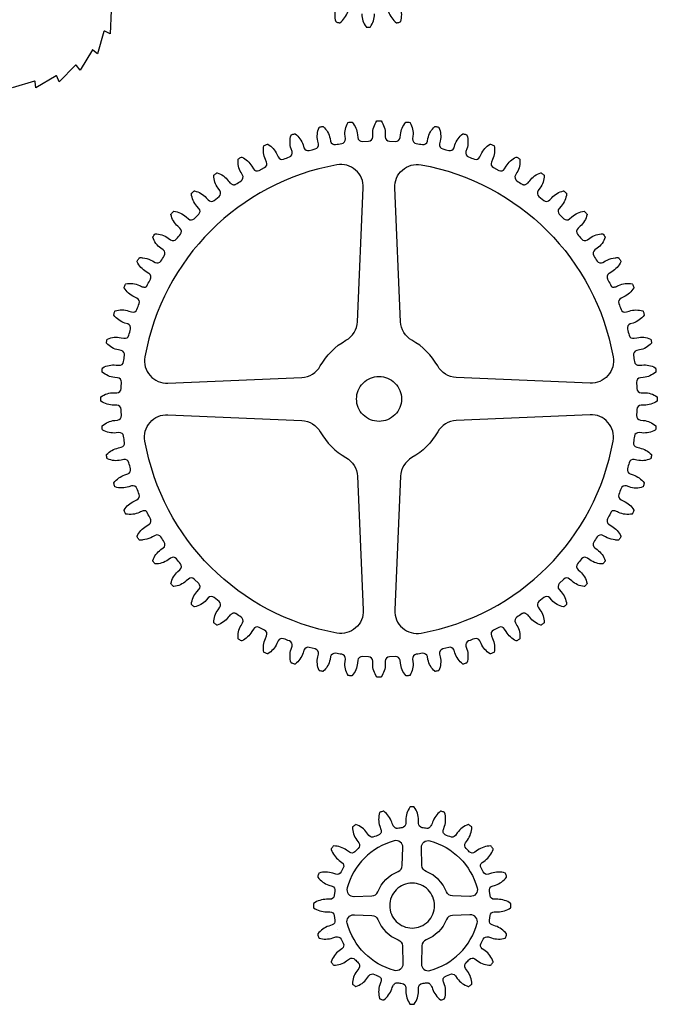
# Model space of a CAD drawing. Extents: x -553 to 949, y 557 to 2321.
# Tile 9 of 25: x -15 to 269, y 822 to 1261. Entities that reach past the tile are written whole.
import ezdxf

# ---------------------------------------------------------------- set-up
doc = ezdxf.new("R2010")
doc.units = 0
doc.layers.add('Default Layer', color=1, linetype='CONTINUOUS')

msp = doc.modelspace()

# ---------------------------------------------------------------- linework, layer by layer
at = {"layer": 'Default Layer'}
for points in [[(25.51, 1264.93), (25.18, 1254.53), (22.72, 1255.69), (22.67, 1255.72), (22.64, 1255.74), (22.62, 1255.74), (22.47, 1255.66), (22.41, 1255.6), (22.38, 1255.53), (19.47, 1245.54), (17.38, 1247.27), (17.34, 1247.32), (17.31, 1247.34), (17.29, 1247.34), (11.71, 1238.24), (10.11, 1240.44, 0.219407), (9.93, 1240.54, 0.219407), (9.73, 1240.47), (2.37, 1233.11), (1.37, 1235.64), (1.29, 1235.74), (1.2, 1235.78), (1.1, 1235.79), (1.01, 1235.76), (-7.95, 1230.46), (-8.29, 1233.16), (-8.33, 1233.26), (-8.4, 1233.34), (-8.5, 1233.37), (-8.61, 1233.37), (-18.6, 1230.46)], [(125.66, 1266.07, 0.155372), (125.62, 1260.01), (125.68, 1259.91), (125.78, 1259.84, 0.008627), (127.22, 1259.37), (127.34, 1259.37), (127.45, 1259.41, 0.155372), (130.98, 1264.34)], [(149.22, 1264.34, 0.155372), (152.75, 1259.41), (152.86, 1259.37), (152.98, 1259.37, 0.008627), (154.42, 1259.84), (154.52, 1259.91), (154.58, 1260.01, 0.155372), (154.54, 1266.07)], [(137.3, 1263.34, 0.155372), (139.14, 1257.56), (139.22, 1257.48), (139.34, 1257.46, 0.004334), (140.1, 1257.45), (140.1, 1257.45, 0.004334), (140.86, 1257.46), (140.97, 1257.48), (141.06, 1257.56, 0.155372), (142.9, 1263.34)]]:
    msp.add_lwpolyline(points, format="xyb", dxfattribs=at)
for points in [[(268.92, 1091.77, -0.001528), (268.92, 1091.01), (268.89, 1090.9), (268.81, 1090.81, -0.155346), (263.03, 1088.97), (261.73, 1088.97, 0.402471), (259.83, 1087.14, -0.006051), (259.68, 1084.36, 0.402471), (261.38, 1082.35), (262.68, 1082.21, -0.155346), (268.23, 1079.78), (268.3, 1079.68), (268.32, 1079.56, -0.003052), (268.16, 1078.06), (268.12, 1077.95), (268.03, 1077.87, -0.155346), (262.09, 1076.64), (260.8, 1076.78, 0.402471), (258.71, 1075.16, -0.006051), (258.28, 1072.41, 0.402471), (259.76, 1070.22), (261.03, 1069.95, -0.155346), (266.3, 1066.95), (266.36, 1066.85), (266.36, 1066.73, -0.003052), (266.05, 1065.25), (266, 1065.15), (265.9, 1065.07, -0.155346), (259.87, 1064.48), (258.59, 1064.75, 0.402471), (256.35, 1063.35, -0.006051), (255.63, 1060.67, 0.402471), (256.88, 1058.34), (258.11, 1057.94, -0.155346), (263.04, 1054.4), (263.09, 1054.29), (263.08, 1054.17, -0.003052), (262.61, 1052.73), (262.55, 1052.63), (262.45, 1052.57, -0.184727), (256.38, 1052.61), (255.15, 1053.01, 0.402471), (252.77, 1051.86, -0.006051), (251.77, 1049.26, 0.402471), (252.77, 1046.81), (253.96, 1046.27, -0.155346), (258.49, 1042.23), (258.52, 1042.13), (258.5, 1042.03, -0.003052), (257.89, 1040.65), (257.82, 1040.55), (257.71, 1040.5, -0.155346), (251.68, 1041.17), (251.2, 1041.4), (250.76, 1041.59), (250.38, 1041.74), (250.03, 1041.84), (249.73, 1041.91), (249.47, 1041.94), (249.23, 1041.94), (249.03, 1041.91), (248.85, 1041.86), (248.69, 1041.77), (248.56, 1041.66), (248.43, 1041.53), (248.32, 1041.37), (248.21, 1041.2), (248.01, 1040.81, -0.006051), (246.75, 1038.33), (246.67, 1038.16), (246.61, 1037.99), (246.57, 1037.81), (246.54, 1037.64), (246.54, 1037.46), (246.55, 1037.28), (246.58, 1037.11), (246.62, 1036.94), (246.68, 1036.77), (246.75, 1036.61), (246.84, 1036.45), (246.94, 1036.3), (247.05, 1036.16), (247.18, 1036.02), (247.33, 1035.9), (247.48, 1035.79), (248.6, 1035.06, -0.155346), (252.69, 1030.66), (252.7, 1030.63), (252.71, 1030.53), (252.68, 1030.43, -0.003052), (251.93, 1029.12), (251.84, 1029.01), (251.75, 1028.92), (251.63, 1028.86), (251.5, 1028.81), (251.35, 1028.79), (251.2, 1028.77), (250.85, 1028.79), (250.48, 1028.84), (250.08, 1028.92), (249.3, 1029.07, -0.093294), (245.81, 1030.29), (244.68, 1030.94, 0.402471), (242.12, 1030.31, -0.006051), (240.6, 1027.98, 0.402471), (241.07, 1025.38), (242.12, 1024.61, -0.155346), (245.71, 1019.73), (245.73, 1019.61), (245.71, 1019.55), (245.68, 1019.5, -0.003052), (244.69, 1018.22, -0.155346), (238.83, 1020.08), (237.78, 1020.85, 0.402471), (235.16, 1020.49, -0.006051), (233.41, 1018.32, 0.402471), (233.6, 1015.69), (234.57, 1014.82, -0.155346), (237.63, 1009.58), (237.63, 1009.47), (237.57, 1009.36, -0.003052), (236.56, 1008.24), (236.46, 1008.17), (236.35, 1008.16, -0.155346), (230.82, 1010.66), (229.85, 1011.53, 0.402471), (227.21, 1011.44), (225.25, 1009.48, 0.402471), (225.16, 1006.84), (226.03, 1005.87, -0.155346), (228.53, 1000.34), (228.52, 1000.23), (228.45, 1000.13, -0.003052), (227.33, 999.12), (227.22, 999.06), (227.11, 999.06, -0.155346), (221.87, 1002.12), (221, 1003.09, 0.402471), (218.37, 1003.28), (216.2, 1001.53, 0.402471), (215.84, 998.92), (216.61, 997.86, -0.155346), (218.52, 992.1), (218.49, 991.99), (218.42, 991.9, -0.003052), (217.19, 991.01), (217.08, 990.97), (216.97, 990.98, -0.155346), (212.08, 994.57), (211.72, 995.02), (211.32, 995.43), (211.11, 995.62), (210.89, 995.78), (210.67, 995.93), (210.45, 996.06), (210.22, 996.16), (210, 996.24), (209.77, 996.3), (209.55, 996.32), (209.33, 996.31), (209.12, 996.27), (208.91, 996.2), (208.72, 996.09, -0.006051), (206.38, 994.57, 0.402471), (205.75, 992.01), (206.4, 990.88, -0.155346), (207.7, 984.96), (207.66, 984.85), (207.57, 984.77, -0.003052), (206.26, 984.01), (206.15, 983.98), (206.03, 984, -0.155346), (201.55, 988.08), (200.9, 989.21, 0.402471), (198.36, 989.95), (195.88, 988.68, 0.402471), (194.99, 986.2), (195.52, 985.01, -0.155346), (196.19, 978.98), (196.14, 978.87), (196.05, 978.8, -0.003052), (194.66, 978.19), (194.55, 978.17), (194.43, 978.2, -0.155346), (190.4, 982.73), (189.87, 983.92, 0.402471), (187.43, 984.92, -0.006051), (184.83, 983.92, 0.402471), (183.68, 981.54), (184.08, 980.31, -0.155346), (184.12, 974.24), (184.06, 974.14), (183.96, 974.08, -0.003052), (182.52, 973.61), (182.4, 973.6), (182.29, 973.65, -0.155346), (178.75, 978.58), (178.35, 979.81, 0.402471), (176.03, 981.06), (174.68, 980.69), (173.34, 980.34, 0.402471), (171.94, 978.1), (172.21, 976.82, -0.155346), (171.62, 970.79), (171.55, 970.69), (171.44, 970.64, -0.003052), (169.96, 970.33), (169.84, 970.33), (169.74, 970.39, -0.155346), (166.74, 975.66), (166.47, 976.93, 0.402471), (164.28, 978.41, -0.006051), (161.53, 977.98, 0.402471), (159.91, 975.89), (160.05, 974.6, -0.155346), (158.82, 968.66), (158.74, 968.57), (158.63, 968.53, -0.003052), (157.13, 968.37), (157.01, 968.39), (156.92, 968.46, -0.155346), (154.48, 974.02), (154.34, 975.31, 0.402471), (152.33, 977.01), (149.55, 976.86, 0.402471), (147.72, 974.96), (147.72, 973.66, -0.155346), (145.88, 967.88), (145.79, 967.8), (145.68, 967.77, -0.001526), (144.92, 967.77, -0.001526), (144.16, 967.77), (144.05, 967.8), (143.96, 967.88, -0.155346), (142.12, 973.66), (142.12, 974.96, 0.402471), (140.29, 976.86), (137.51, 977.01, 0.402471), (135.49, 975.31), (135.36, 974.02, -0.155346), (132.92, 968.46), (132.83, 968.39), (132.71, 968.37, -0.003052), (131.21, 968.53), (131.1, 968.57), (131.02, 968.66, -0.155346), (129.79, 974.6), (129.92, 975.89, 0.402471), (128.31, 977.98, -0.006051), (125.56, 978.41, 0.402471), (123.37, 976.93), (123.1, 975.66, -0.155346), (120.1, 970.39), (120, 970.33), (119.88, 970.33, -0.003052), (118.4, 970.64), (118.29, 970.69), (118.22, 970.79, -0.155346), (117.62, 976.82), (117.89, 978.1, 0.402471), (116.5, 980.34), (115.16, 980.69), (113.81, 981.06, 0.402471), (111.49, 979.81), (111.08, 978.58, -0.155346), (107.55, 973.65), (107.44, 973.6), (107.32, 973.61, -0.003052), (105.88, 974.08), (105.78, 974.14), (105.72, 974.24, -0.155346), (105.76, 980.31), (106.16, 981.54, 0.402471), (105.01, 983.92, -0.006051), (102.41, 984.92, 0.402471), (99.97, 983.92), (99.44, 982.73, -0.155346), (95.4, 978.2), (95.29, 978.17), (95.18, 978.19, -0.003052), (93.79, 978.8), (93.7, 978.87), (93.65, 978.98, -0.155346), (94.32, 985.01), (94.85, 986.2, 0.402471), (93.95, 988.68), (91.47, 989.95, 0.402471), (88.94, 989.21), (88.29, 988.08, -0.155346), (83.8, 984), (83.69, 983.98), (83.58, 984.01, -0.003052), (82.27, 984.77), (82.18, 984.85), (82.14, 984.96, -0.155346), (83.44, 990.88), (84.09, 992.01, 0.402471), (83.46, 994.57, -0.006051), (81.12, 996.09), (80.92, 996.2), (80.72, 996.27), (80.51, 996.31), (80.29, 996.32), (80.07, 996.3), (79.84, 996.24), (79.62, 996.16), (79.39, 996.06), (79.17, 995.93), (78.95, 995.78), (78.73, 995.62), (78.52, 995.43), (78.12, 995.02), (77.76, 994.57, -0.155346), (72.87, 990.98), (72.76, 990.97), (72.65, 991.01, -0.003052), (71.42, 991.9), (71.35, 991.99), (71.32, 992.1, -0.155346), (73.23, 997.86), (73.99, 998.92, 0.402471), (73.63, 1001.53), (71.47, 1003.28, 0.402471), (68.84, 1003.09), (67.97, 1002.12, -0.155346), (62.73, 999.06), (62.61, 999.06), (62.51, 999.12, -0.003052), (61.39, 1000.13), (61.32, 1000.23), (61.31, 1000.34, -0.155346), (63.81, 1005.87), (64.68, 1006.84, 0.402471), (64.59, 1009.48), (62.62, 1011.44, 0.402471), (59.99, 1011.53), (59.02, 1010.66, -0.155346), (53.49, 1008.16), (53.37, 1008.17), (53.28, 1008.24, -0.003052), (52.26, 1009.36), (52.21, 1009.47), (52.21, 1009.58, -0.155346), (55.27, 1014.82), (56.24, 1015.69, 0.402471), (56.43, 1018.32, -0.006051), (54.68, 1020.49, 0.402471), (52.06, 1020.85), (51.01, 1020.08, -0.155346), (45.15, 1018.22, -0.003052), (44.16, 1019.5), (44.13, 1019.55), (44.11, 1019.61), (44.12, 1019.73, -0.155346), (47.72, 1024.61), (48.77, 1025.38, 0.402471), (49.24, 1027.98, -0.006051), (47.72, 1030.31, 0.402471), (45.16, 1030.94), (44.03, 1030.29, -0.093294), (40.54, 1029.07), (39.75, 1028.92), (39.36, 1028.84), (38.99, 1028.79), (38.64, 1028.77), (38.49, 1028.79), (38.34, 1028.81), (38.21, 1028.86), (38.09, 1028.92), (37.99, 1029.01), (37.91, 1029.12, -0.003052), (37.16, 1030.43), (37.12, 1030.53), (37.13, 1030.63), (37.15, 1030.66, -0.155346), (41.24, 1035.06), (42.36, 1035.79), (42.51, 1035.9), (42.65, 1036.02), (42.78, 1036.16), (42.9, 1036.3), (43, 1036.45), (43.09, 1036.61), (43.16, 1036.77), (43.22, 1036.94), (43.26, 1037.11), (43.29, 1037.28), (43.3, 1037.46), (43.29, 1037.64), (43.27, 1037.81), (43.23, 1037.99), (43.17, 1038.16), (43.09, 1038.33, -0.006051), (41.83, 1040.81), (41.62, 1041.2), (41.52, 1041.37), (41.41, 1041.53), (41.28, 1041.66), (41.14, 1041.77), (40.99, 1041.86), (40.81, 1041.91), (40.61, 1041.94), (40.37, 1041.94), (40.11, 1041.91), (39.81, 1041.84), (39.46, 1041.74), (39.08, 1041.59), (38.64, 1041.4), (38.16, 1041.17, -0.155346), (32.13, 1040.5), (32.02, 1040.55), (31.95, 1040.65, -0.003052), (31.33, 1042.03), (31.32, 1042.13), (31.35, 1042.23, -0.155346), (35.88, 1046.27), (37.07, 1046.81, 0.402471), (38.06, 1049.26, -0.006051), (37.07, 1051.86, 0.402471), (34.69, 1053.01), (33.45, 1052.61, -0.155346), (27.39, 1052.57), (27.29, 1052.63), (27.22, 1052.73, -0.003052), (26.76, 1054.17), (26.75, 1054.29), (26.79, 1054.4, -0.155346), (31.72, 1057.94), (32.96, 1058.34, 0.402471), (34.21, 1060.67, -0.006051), (33.49, 1063.35, 0.402471), (31.24, 1064.75), (29.97, 1064.48, -0.155346), (23.93, 1065.07), (23.84, 1065.15), (23.79, 1065.25, -0.003052), (23.47, 1066.73), (23.48, 1066.85), (23.54, 1066.95, -0.155346), (28.81, 1069.95), (30.08, 1070.22, 0.402471), (31.56, 1072.41, -0.006051), (31.13, 1075.16, 0.402471), (29.04, 1076.78), (27.75, 1076.64, -0.155346), (21.81, 1077.87), (21.72, 1077.95), (21.68, 1078.06, -0.003052), (21.52, 1079.56), (21.54, 1079.68), (21.61, 1079.78, -0.155346), (27.16, 1082.21), (28.46, 1082.35, 0.402471), (30.16, 1084.36, -0.006051), (30.01, 1087.14, 0.402471), (28.11, 1088.97), (26.81, 1088.97, -0.155346), (21.03, 1090.81), (20.95, 1090.9), (20.92, 1091.01, -0.001528), (20.92, 1091.77, -0.001528), (20.92, 1092.53), (20.95, 1092.64), (21.03, 1092.73, -0.155346), (26.81, 1094.57), (28.11, 1094.57, 0.402471), (30.01, 1096.4, -0.006051), (30.16, 1099.18, 0.402471), (28.46, 1101.2), (27.16, 1101.33, -0.155346), (21.61, 1103.77), (21.54, 1103.87), (21.52, 1103.98, -0.003052), (21.68, 1105.49), (21.72, 1105.6), (21.81, 1105.68, -0.155346), (27.75, 1106.9), (29.04, 1106.77, 0.402471), (31.13, 1108.39, -0.006051), (31.56, 1111.14, 0.402471), (30.08, 1113.32), (28.81, 1113.59, -0.155346), (23.54, 1116.59), (23.48, 1116.7), (23.47, 1116.81, -0.003052), (23.79, 1118.29), (23.84, 1118.4), (23.93, 1118.47, -0.155346), (29.97, 1119.07), (31.24, 1118.8, 0.402471), (33.49, 1120.19, -0.006051), (34.21, 1122.88, 0.402471), (32.96, 1125.21), (31.72, 1125.61, -0.155346), (26.79, 1129.15), (26.75, 1129.25), (26.76, 1129.37, -0.003052), (27.22, 1130.81), (27.29, 1130.91), (27.39, 1130.97, -0.171315), (33.45, 1130.93), (34.69, 1130.53, 0.402471), (37.07, 1131.68, -0.006051), (38.06, 1134.28, 0.402471), (37.07, 1136.74), (35.88, 1137.28, -0.155346), (31.35, 1141.31), (31.32, 1141.41), (31.33, 1141.52, -0.003052), (31.95, 1142.9), (32.02, 1142.99), (32.13, 1143.04, -0.155346), (38.16, 1142.37), (38.64, 1142.14), (39.08, 1141.95), (39.46, 1141.81), (39.81, 1141.7), (40.11, 1141.63), (40.37, 1141.6), (40.61, 1141.6), (40.81, 1141.63), (40.99, 1141.69), (41.14, 1141.78), (41.28, 1141.89), (41.41, 1142.02), (41.52, 1142.17), (41.62, 1142.35), (41.83, 1142.74, -0.006051), (43.09, 1145.22), (43.17, 1145.39), (43.23, 1145.56), (43.27, 1145.73), (43.29, 1145.91), (43.3, 1146.09), (43.29, 1146.26), (43.26, 1146.44), (43.22, 1146.61), (43.16, 1146.78), (43.09, 1146.94), (43, 1147.1), (42.9, 1147.25), (42.78, 1147.39), (42.65, 1147.52), (42.51, 1147.64), (42.36, 1147.75), (41.24, 1148.49, -0.155346), (37.15, 1152.89), (37.13, 1152.92), (37.12, 1153.02), (37.16, 1153.12, -0.003052), (37.91, 1154.43), (37.99, 1154.54), (38.09, 1154.62), (38.21, 1154.69), (38.34, 1154.73), (38.49, 1154.76), (38.64, 1154.77), (38.99, 1154.76), (39.36, 1154.7), (39.75, 1154.63), (40.54, 1154.48, -0.093294), (44.03, 1153.25), (45.16, 1152.6, 0.402471), (47.72, 1153.24, -0.006051), (49.24, 1155.57, 0.402471), (48.77, 1158.17), (47.72, 1158.93, -0.155346), (44.12, 1163.82), (44.11, 1163.94), (44.13, 1163.99), (44.16, 1164.05, -0.003052), (45.15, 1165.32, -0.155346), (51.01, 1163.46), (52.06, 1162.7, 0.402471), (54.68, 1163.06, -0.006051), (56.43, 1165.22, 0.402471), (56.24, 1167.85), (55.27, 1168.72, -0.155346), (52.21, 1173.96), (52.21, 1174.08), (52.26, 1174.18, -0.003052), (53.28, 1175.31), (53.37, 1175.37), (53.49, 1175.39, -0.155346), (59.02, 1172.89), (59.99, 1172.02, 0.402471), (62.62, 1172.1), (64.59, 1174.07, 0.402471), (64.68, 1176.71), (63.81, 1177.67, -0.155346), (61.31, 1183.2), (61.32, 1183.32), (61.39, 1183.42, -0.003052), (62.51, 1184.43), (62.61, 1184.48), (62.73, 1184.49, -0.155346), (67.97, 1181.42), (68.84, 1180.45, 0.402471), (71.47, 1180.26), (73.63, 1182.01, 0.402471), (73.99, 1184.63), (73.23, 1185.68, -0.155346), (71.32, 1191.44), (71.35, 1191.56), (71.42, 1191.64, -0.003052), (72.65, 1192.53), (72.76, 1192.58), (72.87, 1192.57, -0.155346), (77.76, 1188.97), (78.12, 1188.52), (78.52, 1188.11), (78.73, 1187.93), (78.95, 1187.76), (79.17, 1187.61), (79.39, 1187.49), (79.62, 1187.38), (79.84, 1187.3), (80.07, 1187.25), (80.29, 1187.23), (80.51, 1187.23), (80.72, 1187.27), (80.92, 1187.34), (81.12, 1187.46, -0.006051), (83.46, 1188.97, 0.402471), (84.09, 1191.53), (83.44, 1192.66, -0.155346), (82.14, 1198.59), (82.18, 1198.7), (82.27, 1198.78, -0.003052), (83.58, 1199.54), (83.69, 1199.57), (83.8, 1199.55, -0.155346), (88.29, 1195.46), (88.94, 1194.33, 0.402471), (91.47, 1193.6), (93.95, 1194.86, 0.402471), (94.85, 1197.35), (94.32, 1198.53, -0.155346), (93.65, 1204.56), (93.7, 1204.67), (93.79, 1204.74, -0.003052), (95.18, 1205.36), (95.29, 1205.38), (95.4, 1205.34, -0.155346), (99.44, 1200.81), (99.97, 1199.62, 0.402471), (102.41, 1198.63, -0.006051), (105.01, 1199.63, 0.402471), (106.16, 1202), (105.76, 1203.24, -0.155346), (105.72, 1209.31), (105.78, 1209.41), (105.88, 1209.47, -0.003052), (107.32, 1209.94), (107.44, 1209.94), (107.55, 1209.9, -0.155346), (111.08, 1204.97), (111.49, 1203.73, 0.402471), (113.81, 1202.49), (115.16, 1202.86), (116.5, 1203.21, 0.402471), (117.89, 1205.45), (117.62, 1206.72, -0.155346), (118.22, 1212.76), (118.29, 1212.85), (118.4, 1212.9, -0.003052), (119.88, 1213.22), (120, 1213.22), (120.1, 1213.16, -0.155346), (123.1, 1207.89), (123.37, 1206.61, 0.402471), (125.56, 1205.13, -0.006051), (128.31, 1205.57, 0.402471), (129.92, 1207.65), (129.79, 1208.94, -0.155346), (131.02, 1214.89), (131.1, 1214.97), (131.21, 1215.01, -0.003052), (132.71, 1215.17), (132.83, 1215.15), (132.92, 1215.09, -0.155346), (135.36, 1209.53), (135.49, 1208.24, 0.402471), (137.51, 1206.53), (140.29, 1206.68, 0.402471), (142.12, 1208.58), (142.12, 1209.88, -0.155346), (143.96, 1215.67), (144.05, 1215.74), (144.16, 1215.77, -0.001526), (144.92, 1215.77, -0.001526), (145.68, 1215.77), (145.79, 1215.74), (145.88, 1215.67, -0.155346), (147.72, 1209.88), (147.72, 1208.58, 0.402471), (149.55, 1206.68), (152.33, 1206.53, 0.402471), (154.34, 1208.24), (154.48, 1209.53, -0.155346), (156.92, 1215.09), (157.01, 1215.15), (157.13, 1215.17, -0.003052), (158.63, 1215.01), (158.74, 1214.97), (158.82, 1214.89, -0.155346), (160.05, 1208.94), (159.91, 1207.65, 0.402471), (161.53, 1205.57, -0.006051), (164.28, 1205.13, 0.402471), (166.47, 1206.61), (166.74, 1207.89, -0.155346), (169.74, 1213.16), (169.84, 1213.22), (169.96, 1213.22, -0.003052), (171.44, 1212.9), (171.55, 1212.85), (171.62, 1212.76, -0.155346), (172.21, 1206.72), (171.94, 1205.45, 0.402471), (173.34, 1203.21), (174.68, 1202.86), (176.03, 1202.49, 0.402471), (178.35, 1203.73), (178.75, 1204.97, -0.155346), (182.29, 1209.9), (182.4, 1209.94), (182.52, 1209.94, -0.003052), (183.96, 1209.47), (184.06, 1209.41), (184.12, 1209.31, -0.155346), (184.08, 1203.24), (183.68, 1202, 0.402471), (184.83, 1199.63, -0.006051), (187.43, 1198.63, 0.402471), (189.87, 1199.62), (190.4, 1200.81, -0.155346), (194.43, 1205.34), (194.55, 1205.38), (194.66, 1205.36, -0.003052), (196.05, 1204.74), (196.14, 1204.67), (196.19, 1204.56, -0.155346), (195.52, 1198.53), (194.99, 1197.35, 0.402471), (195.88, 1194.86), (198.36, 1193.6, 0.402471), (200.9, 1194.33), (201.55, 1195.46, -0.155346), (206.03, 1199.55), (206.15, 1199.57), (206.26, 1199.54, -0.003052), (207.57, 1198.78), (207.66, 1198.7), (207.7, 1198.59, -0.155346), (206.4, 1192.66), (205.75, 1191.53, 0.402471), (206.38, 1188.97, -0.006051), (208.72, 1187.46), (208.91, 1187.34), (209.12, 1187.27), (209.33, 1187.23), (209.55, 1187.23), (209.77, 1187.25), (210, 1187.3), (210.22, 1187.38), (210.45, 1187.49), (210.67, 1187.61), (210.89, 1187.76), (211.11, 1187.93), (211.32, 1188.11), (211.72, 1188.52), (212.08, 1188.97, -0.155346), (216.97, 1192.57), (217.08, 1192.58), (217.19, 1192.53, -0.003052), (218.42, 1191.64), (218.49, 1191.56), (218.52, 1191.44, -0.155346), (216.61, 1185.68), (215.84, 1184.63, 0.402471), (216.2, 1182.01), (218.37, 1180.26, 0.402471), (221, 1180.45), (221.87, 1181.42, -0.155346), (227.11, 1184.49), (227.22, 1184.48), (227.33, 1184.43, -0.003052), (228.45, 1183.42), (228.52, 1183.32), (228.53, 1183.2, -0.155346), (226.03, 1177.67), (225.16, 1176.71, 0.402471), (225.25, 1174.07), (227.21, 1172.1, 0.402471), (229.85, 1172.02), (230.82, 1172.89, -0.155346), (236.35, 1175.39), (236.46, 1175.37), (236.56, 1175.31, -0.003052), (237.57, 1174.18), (237.63, 1174.08), (237.63, 1173.96, -0.155346), (234.57, 1168.72), (233.6, 1167.85, 0.402471), (233.41, 1165.22, -0.006051), (235.16, 1163.06, 0.402471), (237.78, 1162.7), (238.83, 1163.46, -0.155346), (244.69, 1165.32, -0.003052), (245.68, 1164.05), (245.71, 1163.99), (245.73, 1163.94), (245.71, 1163.82, -0.155346), (242.12, 1158.93), (241.07, 1158.17, 0.402471), (240.6, 1155.57, -0.006051), (242.12, 1153.24, 0.402471), (244.68, 1152.6), (245.81, 1153.25, -0.093294), (249.3, 1154.48), (250.08, 1154.63), (250.48, 1154.7), (250.85, 1154.76), (251.2, 1154.77), (251.35, 1154.76), (251.5, 1154.73), (251.63, 1154.69), (251.75, 1154.62), (251.84, 1154.54), (251.93, 1154.43, -0.003052), (252.68, 1153.12), (252.71, 1153.02), (252.7, 1152.92), (252.69, 1152.89, -0.155346), (248.6, 1148.49), (247.48, 1147.75), (247.33, 1147.64), (247.18, 1147.52), (247.05, 1147.39), (246.94, 1147.25), (246.84, 1147.1), (246.75, 1146.94), (246.68, 1146.78), (246.62, 1146.61), (246.58, 1146.44), (246.55, 1146.26), (246.54, 1146.09), (246.54, 1145.91), (246.57, 1145.73), (246.61, 1145.56), (246.67, 1145.39), (246.75, 1145.22, -0.006051), (248.01, 1142.74), (248.21, 1142.35), (248.32, 1142.17), (248.43, 1142.02), (248.56, 1141.89), (248.69, 1141.78), (248.85, 1141.69), (249.03, 1141.63), (249.23, 1141.6), (249.47, 1141.6), (249.73, 1141.63), (250.03, 1141.7), (250.38, 1141.81), (250.76, 1141.95), (251.2, 1142.14), (251.68, 1142.37, -0.155346), (257.71, 1143.04), (257.82, 1142.99), (257.89, 1142.9, -0.003052), (258.5, 1141.52), (258.52, 1141.41), (258.49, 1141.31, -0.155346), (253.96, 1137.28), (252.77, 1136.74, 0.402471), (251.77, 1134.28, -0.006051), (252.77, 1131.68, 0.402471), (255.15, 1130.53), (256.38, 1130.93, -0.155346), (262.45, 1130.97), (262.55, 1130.91), (262.61, 1130.81, -0.003052), (263.08, 1129.37), (263.09, 1129.25), (263.04, 1129.15, -0.155346), (258.11, 1125.61), (256.88, 1125.21, 0.402471), (255.63, 1122.88, -0.006051), (256.35, 1120.19, 0.402471), (258.59, 1118.8), (259.87, 1119.07, -0.155346), (265.9, 1118.47), (266, 1118.4), (266.05, 1118.29, -0.003052), (266.36, 1116.81), (266.36, 1116.7), (266.3, 1116.59, -0.155346), (261.03, 1113.59), (259.76, 1113.32, 0.402471), (258.28, 1111.14, -0.006051), (258.71, 1108.39, 0.402471), (260.8, 1106.77), (262.09, 1106.9, -0.155346), (268.03, 1105.68), (268.12, 1105.6), (268.16, 1105.49, -0.003052), (268.32, 1103.98), (268.3, 1103.87), (268.23, 1103.77, -0.155346), (262.68, 1101.33), (261.38, 1101.2, 0.402471), (259.68, 1099.18, -0.006051), (259.83, 1096.4, 0.402471), (261.73, 1094.57), (263.03, 1094.57, -0.155346), (268.81, 1092.73), (268.89, 1092.64), (268.92, 1092.53, -0.001528), (268.92, 1091.77)], [(40.6, 1110.55, 0.227888), (42.91, 1102.2, 0.227888), (50.87, 1098.79), (110.49, 1101.39, 0.259309), (118.77, 1106.48, -0.137414), (130.21, 1117.92, 0.259309), (135.3, 1126.2), (137.91, 1185.82, 0.227888), (134.5, 1193.79, 0.227888), (126.14, 1196.1, 0.31336), (40.6, 1110.55)], [(249.24, 1110.55, -0.227888), (246.93, 1102.2, -0.227888), (238.97, 1098.79), (179.35, 1101.39, -0.259309), (171.07, 1106.48, 0.137414), (159.62, 1117.92, -0.259309), (154.54, 1126.2), (151.93, 1185.82, -0.227888), (155.34, 1193.79, -0.227888), (163.69, 1196.1, -0.31336), (249.24, 1110.55)], [(134.92, 1091.77, -0.414214), (144.92, 1101.77, -0.414214), (154.92, 1091.77, -0.414214), (144.92, 1081.77, -0.414214), (134.92, 1091.77)], [(40.6, 1073, -0.227888), (42.91, 1081.35, -0.227888), (50.87, 1084.76), (110.49, 1082.16, -0.259309), (118.77, 1077.07, 0.137414), (130.21, 1065.62, -0.259309), (135.3, 1057.34), (137.91, 997.73, -0.227888), (134.5, 989.76, -0.227888), (126.14, 987.45, -0.31336), (40.6, 1073)], [(249.24, 1073, 0.227888), (246.93, 1081.35, 0.227888), (238.97, 1084.76), (179.35, 1082.16, 0.259309), (171.07, 1077.07, -0.137414), (159.62, 1065.62, 0.259309), (154.54, 1057.34), (151.93, 997.73, 0.227888), (155.34, 989.76, 0.227888), (163.69, 987.45, 0.31336), (249.24, 1073)], [(159.69, 822, 0.004334), (160.45, 822.01), (160.56, 822.03), (160.65, 822.11, 0.155372), (162.49, 827.89), (162.49, 829.39, -0.377248), (164.15, 831.28, 0.014622), (166.18, 831.6), (166.4, 831.63), (166.62, 831.61), (166.83, 831.57), (167.04, 831.49), (167.23, 831.37), (167.42, 831.24), (167.6, 831.07), (167.77, 830.89), (167.93, 830.68), (168.08, 830.46), (168.36, 829.97), (168.6, 829.44), (168.8, 828.89, 0.155372), (172.34, 823.96), (172.45, 823.92), (172.56, 823.92, 0.008627), (174.01, 824.39), (174.11, 824.46), (174.17, 824.55, 0.155372), (174.13, 830.62), (173.67, 832.05), (173.54, 832.37), (173.47, 832.67), (173.45, 832.95), (173.47, 833.21), (173.54, 833.45), (173.65, 833.68), (173.8, 833.88), (173.99, 834.08), (174.21, 834.26), (174.46, 834.43), (174.74, 834.59), (175.05, 834.74), (175.73, 835.03), (176.49, 835.29, -0.377248), (178.94, 834.74), (179.82, 833.52, 0.155372), (184.71, 829.93), (184.83, 829.92), (184.94, 829.96, 0.008627), (186.16, 830.85), (186.24, 830.94), (186.26, 831.06, 0.155372), (184.35, 836.82), (183.47, 838.03, -0.377248), (183.71, 840.54, 0.014622), (185.15, 841.98, -0.377248), (187.66, 842.22), (188.87, 841.34, 0.155372), (194.63, 839.43), (194.84, 839.53, 0.008627), (195.73, 840.75), (195.77, 840.86), (195.76, 840.98, 0.155372), (192.17, 845.87), (191.56, 846.31), (190.95, 846.75, -0.377248), (190.4, 849.2), (191.33, 851.03, -0.377248), (193.64, 852.02), (195.07, 851.56, 0.155372), (201.14, 851.52), (201.24, 851.58), (201.3, 851.68, 0.008627), (201.77, 853.13), (201.77, 853.24), (201.73, 853.35, 0.155372), (196.8, 856.89), (195.37, 857.35, -0.377248), (194.09, 859.52), (194.41, 861.54, -0.377248), (196.3, 863.2), (197.8, 863.2, 0.155372), (203.58, 865.04), (203.64, 865.1), (203.67, 865.17, 0.07394), (203.69, 865.24, 0.004313), (203.69, 866, 0.004313), (203.69, 866.76, 0.07394), (203.67, 866.83), (203.64, 866.9), (203.58, 866.96, 0.155372), (197.8, 868.8), (196.3, 868.8, -0.377248), (194.41, 870.46), (194.09, 872.48, -0.377248), (195.37, 874.65), (196.8, 875.11, 0.155372), (201.73, 878.65), (201.77, 878.76), (201.77, 878.87, 0.008627), (201.3, 880.32), (201.24, 880.41), (201.14, 880.47, 0.155372), (195.07, 880.44), (193.64, 879.97, -0.377248), (191.33, 880.97), (190.4, 882.79, -0.377248), (190.95, 885.25), (191.56, 885.69), (192.17, 886.13, 0.155372), (195.76, 891.02), (195.77, 891.14), (195.73, 891.24, 0.008627), (194.84, 892.47), (194.63, 892.57, 0.155372), (188.87, 890.66), (187.66, 889.78, -0.377248), (185.15, 890.01, 0.014622), (183.71, 891.46, -0.377248), (183.47, 893.97), (184.35, 895.18, 0.155372), (186.26, 900.94), (186.24, 901.05), (186.16, 901.14, 0.008627), (184.94, 902.04), (184.83, 902.08), (184.71, 902.07, 0.155372), (179.82, 898.47), (178.94, 897.26, -0.377248), (176.49, 896.71), (175.73, 896.97), (175.05, 897.26), (174.74, 897.41), (174.46, 897.57), (174.21, 897.74), (173.99, 897.92), (173.8, 898.11), (173.65, 898.32), (173.54, 898.55), (173.47, 898.79), (173.45, 899.04), (173.47, 899.32), (173.54, 899.62), (173.67, 899.95), (174.13, 901.37, 0.155372), (174.17, 907.44), (174.11, 907.54), (174.01, 907.6, 0.008627), (172.56, 908.07), (172.45, 908.08), (172.34, 908.03, 0.155372), (168.8, 903.1), (168.6, 902.56), (168.36, 902.03), (168.08, 901.54), (167.93, 901.32), (167.77, 901.11), (167.6, 900.92), (167.42, 900.76), (167.23, 900.62), (167.04, 900.51), (166.83, 900.43), (166.62, 900.38), (166.4, 900.37), (166.18, 900.39, 0.014622), (164.15, 900.71, -0.377248), (162.49, 902.6), (162.49, 904.1, 0.155372), (160.65, 909.89), (160.56, 909.96), (160.45, 909.99, 0.004334), (159.69, 910, 0.004334), (158.93, 909.99), (158.81, 909.96), (158.73, 909.89, 0.155372), (156.88, 904.1), (156.88, 902.6, -0.377248), (155.22, 900.71, 0.014622), (153.2, 900.39), (152.97, 900.37), (152.76, 900.38), (152.54, 900.43), (152.34, 900.51), (152.15, 900.62), (151.96, 900.76), (151.78, 900.92), (151.61, 901.11), (151.44, 901.32), (151.29, 901.54), (151.01, 902.03), (150.77, 902.56), (150.57, 903.1, 0.155372), (147.03, 908.03), (146.93, 908.08), (146.81, 908.07, 0.008627), (145.37, 907.6), (145.27, 907.54), (145.21, 907.44, 0.155372), (145.25, 901.37), (145.71, 899.95), (145.84, 899.62), (145.91, 899.32), (145.93, 899.04), (145.91, 898.79), (145.84, 898.55), (145.72, 898.32), (145.57, 898.11), (145.39, 897.92), (145.17, 897.74), (144.91, 897.57), (144.63, 897.41), (144.32, 897.26), (143.64, 896.97), (142.89, 896.71, -0.377248), (140.43, 897.26), (139.55, 898.47, 0.155372), (134.66, 902.07), (134.55, 902.08), (134.44, 902.04, 0.008627), (133.21, 901.14), (133.14, 901.05), (133.11, 900.94, 0.155372), (135.02, 895.18), (135.9, 893.97, -0.377248), (135.67, 891.46, 0.014622), (134.22, 890.01, -0.377248), (131.72, 889.78), (130.5, 890.66, 0.155372), (124.74, 892.57), (124.54, 892.47, 0.008627), (123.65, 891.24), (123.6, 891.14), (123.61, 891.02, 0.155372), (127.21, 886.13), (127.82, 885.69), (128.43, 885.25, -0.377248), (128.98, 882.79), (128.05, 880.97, -0.377248), (125.74, 879.97), (124.31, 880.44, 0.155372), (118.24, 880.47), (118.14, 880.41), (118.08, 880.32, 0.008627), (117.61, 878.87), (117.6, 878.76), (117.65, 878.65, 0.155372), (122.58, 875.11), (124.01, 874.65, -0.377248), (125.29, 872.48), (124.97, 870.46, -0.377248), (123.08, 868.8), (121.58, 868.8, 0.155372), (115.8, 866.96), (115.74, 866.9), (115.7, 866.83, 0.07394), (115.69, 866.76, 0.004313), (115.68, 866, 0.004313), (115.69, 865.24, 0.07394), (115.7, 865.17), (115.74, 865.1), (115.8, 865.04, 0.155372), (121.58, 863.2), (123.08, 863.2, -0.377248), (124.97, 861.54), (125.29, 859.52, -0.377248), (124.01, 857.35), (122.58, 856.89, 0.155372), (117.65, 853.35), (117.6, 853.24), (117.61, 853.13, 0.008627), (118.08, 851.68), (118.14, 851.58), (118.24, 851.52, 0.155372), (124.31, 851.56), (125.74, 852.02, -0.377248), (128.05, 851.03), (128.98, 849.2, -0.377248), (128.43, 846.75), (127.82, 846.31), (127.21, 845.87, 0.155372), (123.61, 840.98), (123.6, 840.86), (123.65, 840.75, 0.008627), (124.54, 839.53), (124.74, 839.43, 0.155372), (130.5, 841.34), (131.72, 842.22, -0.377248), (134.22, 841.98, 0.014622), (135.67, 840.54, -0.377248), (135.9, 838.03), (135.02, 836.82, 0.155372), (133.11, 831.06), (133.14, 830.94), (133.21, 830.85, 0.008627), (134.44, 829.96), (134.55, 829.92), (134.66, 829.93, 0.155372), (139.55, 833.52), (140.43, 834.74, -0.377248), (142.89, 835.29), (143.64, 835.03), (144.32, 834.74), (144.63, 834.59), (144.91, 834.43), (145.17, 834.26), (145.39, 834.08), (145.57, 833.88), (145.72, 833.68), (145.84, 833.45), (145.91, 833.21), (145.93, 832.95), (145.91, 832.67), (145.84, 832.37), (145.71, 832.05), (145.25, 830.62, 0.155372), (145.21, 824.55), (145.27, 824.46), (145.37, 824.39, 0.008627), (146.81, 823.92), (146.93, 823.92), (147.03, 823.96, 0.155372), (150.57, 828.89), (150.77, 829.44), (151.01, 829.97), (151.29, 830.46), (151.44, 830.68), (151.61, 830.89), (151.78, 831.07), (151.96, 831.24), (152.15, 831.37), (152.34, 831.49), (152.54, 831.57), (152.76, 831.61), (152.97, 831.63), (153.2, 831.6, 0.014622), (155.22, 831.28, -0.377248), (156.88, 829.39), (156.88, 827.89, 0.155372), (158.73, 822.11), (158.81, 822.03), (158.93, 822.01, 0.004334), (159.69, 822)], [(133.7, 870.06), (133.9, 870.06), (141.69, 870.3, 0.296205), (144.38, 872.17, -0.201619), (153.42, 881.21, 0.296205), (155.3, 883.88), (155.55, 891.87, 0.237966), (154.41, 894.31, 0.237966), (151.75, 894.86, 0.265294), (130.73, 873.84, 0.237966), (131.25, 871.21, 0.237966), (133.7, 870.06)], [(185.65, 870.06), (185.45, 870.06), (177.66, 870.3, -0.296205), (174.98, 872.17, 0.201619), (165.93, 881.21, -0.296205), (164.05, 883.88), (163.81, 891.87, -0.237966), (164.94, 894.31, -0.237966), (167.6, 894.86, -0.265294), (188.63, 873.84, -0.237966), (188.1, 871.21, -0.237966), (185.65, 870.06)], [(149.68, 866, 0.414214), (159.68, 856, 0.414214), (169.68, 866, 0.414214), (159.68, 876, 0.414214), (149.68, 866)], [(133.73, 861.87), (133.93, 861.87), (141.72, 861.63, -0.296205), (144.41, 859.76, 0.201619), (153.45, 850.72, -0.296205), (155.33, 848.05), (155.58, 840.06, -0.237966), (154.44, 837.62, -0.237966), (151.78, 837.07, -0.265294), (130.76, 858.09, -0.237966), (131.28, 860.72, -0.237966), (133.73, 861.87)], [(185.65, 861.87), (185.45, 861.87), (177.66, 861.62, 0.296205), (174.98, 859.75, -0.201619), (165.93, 850.71, 0.296205), (164.05, 848.04), (163.81, 840.05, 0.237966), (164.94, 837.61, 0.237966), (167.6, 837.06, 0.265294), (188.63, 858.09, 0.237966), (188.1, 860.71, 0.237966), (185.65, 861.87)]]:
    msp.add_lwpolyline(points, format="xyb", close=True, dxfattribs=at)
for points in [[(121.98, 853.75), (121.92, 853.73)], [(126.41, 855.19), (126.48, 855.21)]]:
    msp.add_lwpolyline(points, dxfattribs=at)

doc.saveas('drawing.dxf')
